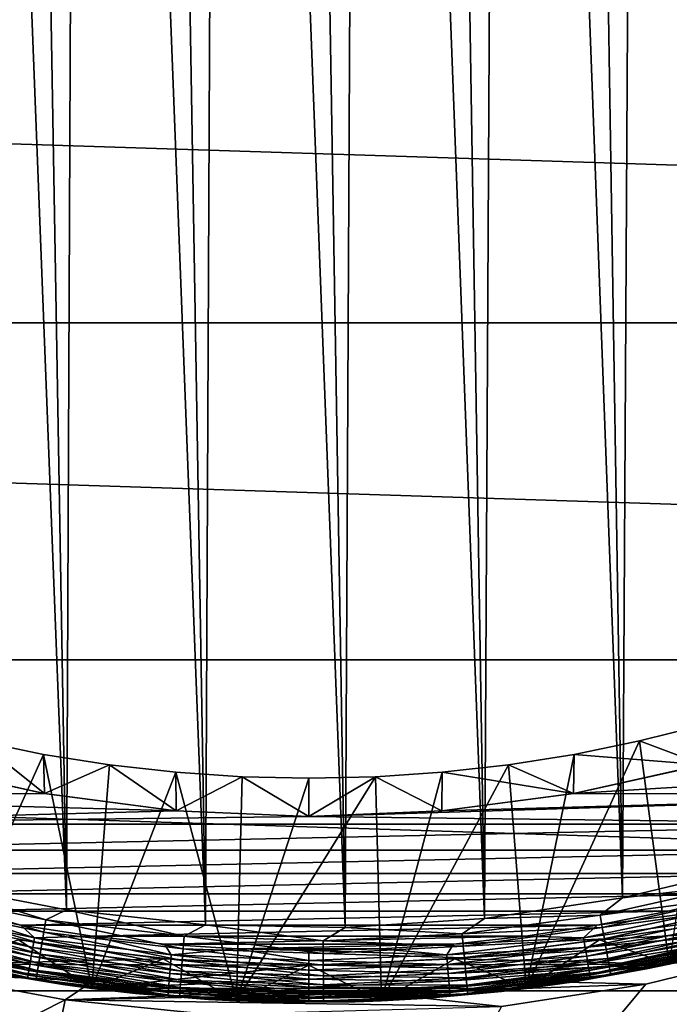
# Model space of a CAD drawing. Header units: metres. Extents: x -258 to 72, y -72 to 102.
# Tile 174 of 256: x -4 to 5, y -23 to -10. Entities that reach past the tile are written whole.
import ezdxf

# ---------------------------------------------------------------- set-up
doc = ezdxf.new("R2010")
doc.units = ezdxf.units.M
doc.layers.add('solid_FREESTAND_ASM_SW0005', color=7, linetype='CONTINUOUS')

msp = doc.modelspace()

# ---------------------------------------------------------------- linework, layer by layer
at = {"layer": 'solid_FREESTAND_ASM_SW0005'}
for points in [[(0.484723, -21.994659, 111.550003), (-0.242084, 21.998669, 111.550003), (-1.188876, 21.967854, 111.550003)], [(0.484723, -21.994659, 111.550003), (0.705141, 21.988697, 111.550003), (-0.242084, 21.998669, 111.550003)], [(-1.393259, -21.955837, 111.550003), (-2.133465, 21.896309, 111.550003), (-3.074097, 21.784166, 111.550003)], [(-1.393259, -21.955837, 111.550003), (-1.188876, 21.967854, 111.550003), (-2.133465, 21.896309, 111.550003)], [(-1.393259, -21.955837, 111.550003), (0.484723, -21.994659, 111.550003), (-1.188876, 21.967854, 111.550003)], [(0.484723, -21.994659, 111.550003), (2.359184, -21.87314, 111.550003), (0.705141, 21.988697, 111.550003)], [(2.359184, -21.87314, 111.550003), (1.651048, 21.937958, 111.550003), (0.705141, 21.988697, 111.550003)], [(2.359184, -21.87314, 111.550003), (2.593904, 21.846548, 111.550003), (1.651048, 21.937958, 111.550003)], [(-3.261135, -21.756952, 111.550003), (-3.074097, 21.784166, 111.550003), (-4.009043, 21.631634, 111.550003)], [(-3.261135, -21.756952, 111.550003), (-1.393259, -21.955837, 111.550003), (-3.074097, 21.784166, 111.550003)], [(2.359184, -21.87314, 111.550003), (4.21642, -21.592171, 111.550003), (2.593904, 21.846548, 111.550003)], [(4.21642, -21.592171, 111.550003), (3.531957, 21.714632, 111.550003), (2.593904, 21.846548, 111.550003)], [(-3.261135, -21.756952, 111.550003), (-4.009043, 21.631634, 111.550003), (-4.936567, 21.43899, 111.550003)], [(4.21642, -21.592171, 111.550003), (4.463442, 21.542461, 111.550003), (3.531957, 21.714632, 111.550003)], [(4.21642, -21.592171, 111.550003), (6.042919, -21.153797, 111.550003), (4.463442, 21.542461, 111.550003)], [(6.042919, -21.153797, 111.550003), (5.386652, 21.330353, 111.550003), (4.463442, 21.542461, 111.550003)], [(-5.105255, -21.399448, 111.550003), (-3.261135, -21.756952, 111.550003), (-4.936567, 21.43899, 111.550003)], [(71.163025, -13.859081, -887), (-71.163025, -13.859069, -887), (-71.904762, -9.271173, -887)], [(71.904762, -9.271183, -887), (71.163025, -13.859081, -887), (-71.904762, -9.271173, -887)], [(70.128845, -18.390072, -887), (-70.128853, -18.390057, -887), (-71.163025, -13.859069, -887)], [(71.163025, -13.859081, -887), (70.128845, -18.390072, -887), (-71.163025, -13.859069, -887)], [(68.806519, -22.845425, -887), (-68.806519, -22.845409, -887), (-70.128853, -18.390057, -887)], [(70.128845, -18.390072, -887), (68.806519, -22.845425, -887), (-70.128853, -18.390057, -887)], [(5.31657, -19.263948, 97.550003), (4.446834, -19.483103, 97.550003), (5.304603, -19.801798, 96.5)], [(4.845677, -22.483759, 97.550003), (4.446834, -19.483103, 97.550003), (5.31657, -19.263948, 97.550003)], [(-4.447136, -19.483034, 97.550003), (-5.304584, -19.801804, 96.5), (-3.558901, -20.188715, 96.5)], [(-4.845631, -22.483768, 97.550003), (-4.447136, -19.483034, 97.550003), (-3.568558, -19.662935, 97.550003)], [(-3.568558, -19.662935, 97.550003), (-4.447136, -19.483034, 97.550003), (-3.558901, -20.188715, 96.5)], [(2.921448, -22.813705, 97.550003), (3.568087, -19.663021, 97.550003), (4.446834, -19.483103, 97.550003)], [(2.921448, -22.813705, 97.550003), (4.446834, -19.483103, 97.550003), (4.845677, -22.483759, 97.550003)], [(4.446834, -19.483103, 97.550003), (3.568087, -19.663021, 97.550003), (5.304603, -19.801798, 96.5)], [(-4.845631, -22.483768, 97.550003), (-3.568558, -19.662935, 97.550003), (-2.921406, -22.813711, 97.550003)], [(-2.68264, -19.803259, 97.550003), (-3.568558, -19.662935, 97.550003), (-3.558901, -20.188715, 96.5)], [(-2.921406, -22.813711, 97.550003), (-3.568558, -19.662935, 97.550003), (-2.68264, -19.803259, 97.550003)], [(3.568087, -19.663021, 97.550003), (2.682301, -19.803305, 97.550003), (3.558949, -20.188707, 96.5)], [(2.921448, -22.813705, 97.550003), (2.682301, -19.803305, 97.550003), (3.568087, -19.663021, 97.550003)], [(3.568087, -19.663021, 97.550003), (3.558949, -20.188707, 96.5), (5.304603, -19.801798, 96.5)], [(-3.559968, -20.188526, 96), (-5.305926, -19.801443, 96), (-9.427508, -20.209206, 96)], [(-5.304584, -19.801804, 96.5), (-5.305926, -19.801443, 96), (-3.559968, -20.188526, 96)], [(-3.558901, -20.188715, 96.5), (-5.304584, -19.801804, 96.5), (-3.559968, -20.188526, 96)], [(-2.68264, -19.803259, 97.550003), (-3.558901, -20.188715, 96.5), (-1.78686, -20.421976, 96.5)], [(-2.921406, -22.813711, 97.550003), (-2.68264, -19.803259, 97.550003), (-1.791357, -19.903685, 97.550003)], [(-1.791357, -19.903685, 97.550003), (-2.68264, -19.803259, 97.550003), (-1.78686, -20.421976, 96.5)], [(0.976185, -22.979275, 97.550003), (1.791162, -19.903702, 97.550003), (2.682301, -19.803305, 97.550003)], [(0.976185, -22.979275, 97.550003), (2.682301, -19.803305, 97.550003), (2.921448, -22.813705, 97.550003)], [(2.682301, -19.803305, 97.550003), (1.791162, -19.903702, 97.550003), (3.558949, -20.188707, 96.5)], [(5.304603, -19.801798, 96.5), (3.558949, -20.188707, 96.5), (3.559657, -20.188581, 96)], [(3.559657, -20.188581, 96), (9.427584, -20.209171, 96), (10.300433, -19.778549, 96)], [(5.305921, -19.801445, 96), (3.559657, -20.188581, 96), (10.300433, -19.778549, 96)], [(5.304603, -19.801798, 96.5), (3.559657, -20.188581, 96), (5.305921, -19.801445, 96)], [(-2.921406, -22.813711, 97.550003), (-1.791357, -19.903685, 97.550003), (-0.976143, -22.979277, 97.550003)], [(-0.896617, -19.96401, 97.550003), (-1.791357, -19.903685, 97.550003), (-1.78686, -20.421976, 96.5)], [(-0.976143, -22.979277, 97.550003), (-1.791357, -19.903685, 97.550003), (-0.896617, -19.96401, 97.550003)], [(-0.896617, -19.96401, 97.550003), (-1.78686, -20.421976, 96.5), (0.000182, -20.5, 96.5)], [(-0.976143, -22.979277, 97.550003), (-0.896617, -19.96401, 97.550003), (-0.000151, -19.984135, 97.550003)], [(-0.976143, -22.979277, 97.550003), (-0.000151, -19.984135, 97.550003), (0.896401, -19.96402, 97.550003)], [(-0.976143, -22.979277, 97.550003), (0.896401, -19.96402, 97.550003), (0.976185, -22.979275, 97.550003)], [(-0.000151, -19.984135, 97.550003), (-0.896617, -19.96401, 97.550003), (0.000182, -20.5, 96.5)], [(0.896401, -19.96402, 97.550003), (-0.000151, -19.984135, 97.550003), (0.000182, -20.5, 96.5)], [(0.896401, -19.96402, 97.550003), (0.000182, -20.5, 96.5), (1.787148, -20.421951, 96.5)], [(1.791162, -19.903702, 97.550003), (0.896401, -19.96402, 97.550003), (1.787148, -20.421951, 96.5)], [(0.976185, -22.979275, 97.550003), (0.896401, -19.96402, 97.550003), (1.791162, -19.903702, 97.550003)], [(1.791162, -19.903702, 97.550003), (1.787148, -20.421951, 96.5), (3.558949, -20.188707, 96.5)], [(11.828444, -19.958155, -872), (3.057326, -31.589066, -872.117249), (4.9858, -32.78653, -872.140381)], [(11.828444, -19.958155, -872), (10.099659, -20.886284, -872), (3.057326, -31.589066, -872.117249)], [(-1.786581, -20.422001, 96), (-3.559968, -20.188526, 96), (-9.427508, -20.209206, 96)], [(-1.786581, -20.422001, 96), (-9.427508, -20.209206, 96), (-8.5367, -20.601328, 96)], [(-3.558901, -20.188715, 96.5), (-3.559968, -20.188526, 96), (-1.786581, -20.422001, 96)], [(-1.78686, -20.421976, 96.5), (-3.558901, -20.188715, 96.5), (-1.786581, -20.422001, 96)], [(-0.000061, -20.5, 96), (8.536777, -20.601295, 96), (9.427584, -20.209171, 96)], [(1.786587, -20.422001, 96), (-0.000061, -20.5, 96), (9.427584, -20.209171, 96)], [(3.559657, -20.188581, 96), (1.786587, -20.422001, 96), (9.427584, -20.209171, 96)], [(1.787148, -20.421951, 96.5), (1.786587, -20.422001, 96), (3.559657, -20.188581, 96)], [(3.558949, -20.188707, 96.5), (1.787148, -20.421951, 96.5), (3.559657, -20.188581, 96)], [(-0.000061, -20.5, 96), (-1.786581, -20.422001, 96), (-8.5367, -20.601328, 96)], [(-0.000061, -20.5, 96), (-8.5367, -20.601328, 96), (8.536777, -20.601295, 96)], [(-1.78686, -20.421976, 96.5), (-1.786581, -20.422001, 96), (-0.000061, -20.5, 96)], [(0.000182, -20.5, 96.5), (-1.78686, -20.421976, 96.5), (-0.000061, -20.5, 96)], [(0.000182, -20.5, 96.5), (-0.000061, -20.5, 96), (1.786587, -20.422001, 96)], [(1.787148, -20.421951, 96.5), (0.000182, -20.5, 96.5), (1.786587, -20.422001, 96)], [(8.536777, -20.601295, 96), (-8.5367, -20.601328, 96), (-7.62963, -20.954205, 96)], [(8.536777, -20.601295, 96), (-7.62963, -20.954205, 96), (7.629709, -20.954176, 96)], [(10.099659, -20.886284, -872), (8.298071, -21.665226, -872), (3.057326, -31.589066, -872.117249)], [(7.629709, -20.954176, 96), (-7.62963, -20.954205, 96), (-6.708026, -21.267164, 96)], [(7.629709, -20.954176, 96), (-6.708026, -21.267164, 96), (6.708107, -21.267139, 96)], [(5.741221, -21.417168, 111.534866), (6.042919, -21.153797, 111.550003), (4.21642, -21.592171, 111.550003)], [(6.708107, -21.267139, 96), (-6.708026, -21.267164, 96), (-5.773645, -21.539614, 96)], [(6.708107, -21.267139, 96), (-5.773645, -21.539614, 96), (5.773726, -21.539591, 96)], [(-3.539486, -21.889103, 111.534843), (-5.105255, -21.399448, 111.550003), (-5.373093, -21.51259, 111.534843)], [(-3.539486, -21.889103, 111.534843), (-3.261135, -21.756952, 111.550003), (-5.105255, -21.399448, 111.550003)], [(5.741221, -21.417168, 111.534866), (4.21642, -21.592171, 111.550003), (3.914356, -21.825108, 111.534859)], [(5.741221, -21.417168, 111.534866), (3.914356, -21.825108, 111.534859), (5.784863, -21.579971, 111.489738)], [(5.773726, -21.539591, 96), (-5.773645, -21.539614, 96), (-4.828265, -21.77103, 96)], [(-5.373093, -21.51259, 111.534843), (-5.413935, -21.676111, 111.4897), (-3.56639, -22.055489, 111.489708)], [(-3.539486, -21.889103, 111.534843), (-5.373093, -21.51259, 111.534843), (-3.56639, -22.055489, 111.489708)], [(5.773726, -21.539591, 96), (-4.828265, -21.77103, 96), (4.828347, -21.771013, 96)], [(3.914356, -21.825108, 111.534859), (4.21642, -21.592171, 111.550003), (2.359184, -21.87314, 111.550003)], [(3.914356, -21.825108, 111.534859), (3.944111, -21.991011, 111.489738), (5.784863, -21.579971, 111.489738)], [(5.784863, -21.579971, 111.489738), (3.944111, -21.991011, 111.489738), (5.82581, -21.732719, 111.416008)], [(5.773726, -21.539591, 96), (4.828347, -21.771013, 96), (5.507652, -21.749226, 95.98671)], [(-5.413935, -21.676111, 111.4897), (-5.452254, -21.829533, 111.415955), (-3.591633, -22.211596, 111.415962)], [(-3.56639, -22.055489, 111.489708), (-5.413935, -21.676111, 111.4897), (-3.591633, -22.211596, 111.415962)], [(8.298071, -21.665226, -872), (1.203989, -30.278297, -872.095032), (3.057326, -31.589066, -872.117249)], [(8.298071, -21.665226, -872), (6.437212, -22.289063, -872), (1.203989, -30.278297, -872.095032)], [(-3.714446, -22.259455, 95.946976), (-5.507652, -21.749226, 95.98671), (-5.539931, -21.876692, 95.946976)], [(-4.828265, -21.77103, 96), (-5.507652, -21.749226, 95.98671), (-3.692804, -22.129761, 95.98671)], [(-3.714446, -22.259455, 95.946976), (-3.692804, -22.129761, 95.98671), (-5.507652, -21.749226, 95.98671)], [(-5.452254, -21.829533, 111.415955), (-5.486884, -21.96818, 111.315842), (-3.614445, -22.352673, 111.315849)], [(-3.591633, -22.211596, 111.415962), (-5.452254, -21.829533, 111.415955), (-3.614445, -22.352673, 111.315849)], [(4.828347, -21.771013, 96), (-4.828265, -21.77103, 96), (-3.873686, -21.960976, 96)], [(-3.873686, -21.960976, 96), (-4.828265, -21.77103, 96), (-3.692804, -22.129761, 95.98671)], [(4.828347, -21.771013, 96), (-3.873686, -21.960976, 96), (3.873769, -21.960962, 96)], [(-1.680656, -22.109623, 111.534851), (-3.261135, -21.756952, 111.550003), (-3.539486, -21.889103, 111.534843)], [(-1.680656, -22.109623, 111.534851), (-1.393259, -21.955837, 111.550003), (-3.261135, -21.756952, 111.550003)], [(3.914356, -21.825108, 111.534859), (2.359184, -21.87314, 111.550003), (2.059592, -22.077509, 111.534859)], [(3.914356, -21.825108, 111.534859), (2.059592, -22.077509, 111.534859), (3.944111, -21.991011, 111.489738)], [(3.873769, -21.960962, 96), (3.692804, -22.129761, 95.98671), (5.507652, -21.749226, 95.98671)], [(5.539931, -21.876692, 95.946976), (5.507652, -21.749226, 95.98671), (3.692804, -22.129761, 95.98671)], [(4.828347, -21.771013, 96), (3.873769, -21.960962, 96), (5.507652, -21.749226, 95.98671)], [(5.823206, -21.733391, 56.700001), (5.82344, -21.733326, 57.5), (3.907092, -22.158171, 57.5)], [(4.845601, -22.483776, 57.5), (3.907092, -22.158171, 57.5), (5.82344, -21.733326, 57.5)], [(3.907343, -22.158125, 56.700001), (5.823206, -21.733391, 56.700001), (3.907092, -22.158171, 57.5)], [(6.734775, -21.99188, 56.700001), (5.823206, -21.733391, 56.700001), (3.907343, -22.158125, 56.700001)], [(3.944111, -21.991011, 111.489738), (3.972028, -22.146667, 111.416), (5.82581, -21.732719, 111.416008)], [(5.82581, -21.732719, 111.416008), (3.972028, -22.146667, 111.416), (5.862815, -21.870764, 111.31591)], [(6.734747, -21.99189, 57.5), (4.845601, -22.483776, 57.5), (5.82344, -21.733326, 57.5)], [(-5.539931, -21.876692, 95.946976), (-5.569683, -21.994181, 95.882332), (-3.734395, -22.379002, 95.882332)], [(-3.714446, -22.259455, 95.946976), (-5.539931, -21.876692, 95.946976), (-3.734395, -22.379002, 95.882332)], [(-5.486884, -21.96818, 111.315842), (-5.516769, -22.087833, 111.192413), (-3.634132, -22.474422, 111.192429)], [(-3.614445, -22.352673, 111.315849), (-5.486884, -21.96818, 111.315842), (-3.634132, -22.474422, 111.192429)], [(3.873769, -21.960962, 96), (-3.873686, -21.960976, 96), (-2.91173, -22.109087, 96)], [(-2.91173, -22.109087, 96), (-3.873686, -21.960976, 96), (-3.692804, -22.129761, 95.98671)], [(-3.539486, -21.889103, 111.534843), (-3.56639, -22.055489, 111.489708), (-1.693432, -22.277685, 111.489716)], [(-1.680656, -22.109623, 111.534851), (-3.539486, -21.889103, 111.534843), (-1.693432, -22.277685, 111.489716)], [(3.873769, -21.960962, 96), (-2.91173, -22.109087, 96), (2.911813, -22.109077, 96)], [(0.190147, -22.172573, 111.534851), (-1.393259, -21.955837, 111.550003), (-1.680656, -22.109623, 111.534851)], [(0.190147, -22.172573, 111.534851), (0.484723, -21.994659, 111.550003), (-1.393259, -21.955837, 111.550003)], [(2.059592, -22.077509, 111.534859), (2.359184, -21.87314, 111.550003), (0.484723, -21.994659, 111.550003)], [(3.873769, -21.960962, 96), (2.911813, -22.109077, 96), (3.692804, -22.129761, 95.98671)], [(5.539931, -21.876692, 95.946976), (3.692804, -22.129761, 95.98671), (3.714446, -22.259455, 95.946976)], [(5.539931, -21.876692, 95.946976), (3.714446, -22.259455, 95.946976), (5.569683, -21.994181, 95.882332)], [(3.972028, -22.146667, 111.416), (3.997258, -22.28734, 111.315903), (5.862815, -21.870764, 111.31591)], [(5.862815, -21.870764, 111.31591), (3.997258, -22.28734, 111.315903), (5.894752, -21.989901, 111.192497)], [(3.997258, -22.28734, 111.315903), (4.019032, -22.408743, 111.192482), (5.894752, -21.989901, 111.192497)], [(5.894752, -21.989901, 111.192497), (4.019032, -22.408743, 111.192482), (5.920648, -22.086504, 111.049522)], [(6.705752, -21.896185, -872), (6.705611, -21.896227, -799), (4.824536, -22.386019, -799)], [(4.824574, -22.386011, -872), (6.705752, -21.896185, -872), (4.824536, -22.386019, -799)], [(4.824536, -22.386019, -799), (6.705611, -21.896227, -799), (4.845604, -22.483774, -798.900024)], [(6.437212, -22.289063, -872), (6.705752, -21.896185, -872), (4.824574, -22.386011, -872)], [(6.705611, -21.896227, -799), (6.734893, -21.991844, -798.900024), (4.845604, -22.483774, -798.900024)], [(-5.595764, -22.097172, 95.795265), (-5.617168, -22.181696, 95.689125), (-3.766233, -22.569798, 95.689125)], [(-5.569683, -21.994181, 95.882332), (-5.595764, -22.097172, 95.795265), (-3.751882, -22.483793, 95.795265)], [(-3.751882, -22.483793, 95.795265), (-5.595764, -22.097172, 95.795265), (-3.766233, -22.569798, 95.689125)], [(-3.734395, -22.379002, 95.882332), (-5.569683, -21.994181, 95.882332), (-3.751882, -22.483793, 95.795265)], [(-5.516769, -22.087833, 111.192413), (-5.541001, -22.184853, 111.049423), (-3.650095, -22.573141, 111.049438)], [(-3.634132, -22.474422, 111.192429), (-5.516769, -22.087833, 111.192413), (-3.650095, -22.573141, 111.049438)], [(-2.91173, -22.109087, 96), (-3.692804, -22.129761, 95.98671), (-1.85273, -22.359125, 95.98671)], [(-3.56639, -22.055489, 111.489708), (-3.591633, -22.211596, 111.415962), (-1.705418, -22.435366, 111.41597)], [(-1.693432, -22.277685, 111.489716), (-3.56639, -22.055489, 111.489708), (-1.705418, -22.435366, 111.41597)], [(2.911813, -22.109077, 96), (-2.91173, -22.109087, 96), (-1.944226, -22.215082, 96)], [(-1.944226, -22.215082, 96), (-2.91173, -22.109087, 96), (-1.85273, -22.359125, 95.98671)], [(2.911813, -22.109077, 96), (-1.944226, -22.215082, 96), (1.94431, -22.215076, 96)], [(-1.680656, -22.109623, 111.534851), (-1.693432, -22.277685, 111.489716), (0.191592, -22.341116, 111.489723)], [(0.190147, -22.172573, 111.534851), (-1.680656, -22.109623, 111.534851), (0.191592, -22.341116, 111.489723)], [(2.059592, -22.077509, 111.534859), (0.484723, -21.994659, 111.550003), (0.190147, -22.172573, 111.534851)], [(2.059592, -22.077509, 111.534859), (0.190147, -22.172573, 111.534851), (2.075248, -22.245329, 111.489731)], [(2.911813, -22.109077, 96), (1.94431, -22.215076, 96), (3.692804, -22.129761, 95.98671)], [(6.734775, -21.99188, 56.700001), (3.907343, -22.158125, 56.700001), (1.960797, -22.4144, 56.700001)], [(4.845566, -22.48378, 56.700001), (6.734775, -21.99188, 56.700001), (1.960797, -22.4144, 56.700001)], [(2.059592, -22.077509, 111.534859), (2.075248, -22.245329, 111.489731), (3.944111, -21.991011, 111.489738)], [(3.944111, -21.991011, 111.489738), (2.075248, -22.245329, 111.489731), (3.972028, -22.146667, 111.416)], [(3.714446, -22.259455, 95.946976), (3.734395, -22.379002, 95.882332), (5.569683, -21.994181, 95.882332)], [(5.569683, -21.994181, 95.882332), (3.734395, -22.379002, 95.882332), (5.595764, -22.097172, 95.795265)], [(3.734395, -22.379002, 95.882332), (3.751882, -22.483793, 95.795265), (5.595764, -22.097172, 95.795265)], [(5.595764, -22.097172, 95.795265), (3.751882, -22.483793, 95.795265), (5.617168, -22.181696, 95.689125)], [(4.019032, -22.408743, 111.192482), (4.036687, -22.507185, 111.049507), (5.920648, -22.086504, 111.049522)], [(5.920648, -22.086504, 111.049522), (4.036687, -22.507185, 111.049507), (5.939715, -22.157633, 110.891335)], [(6.734893, -21.991844, -798.900024), (6.734775, -21.99188, 56.700001), (4.845566, -22.48378, 56.700001)], [(4.845604, -22.483774, -798.900024), (6.734893, -21.991844, -798.900024), (4.845566, -22.48378, 56.700001)], [(4.845612, -22.483772, 95.300003), (4.845601, -22.483776, 57.5), (6.734747, -21.99189, 57.5)], [(-5.633073, -22.244501, 95.568008), (-5.642864, -22.283167, 95.436562), (-3.783462, -22.673042, 95.436562)], [(-5.617168, -22.181696, 95.689125), (-5.633073, -22.244501, 95.568008), (-3.776897, -22.633701, 95.568008)], [(-3.776897, -22.633701, 95.568008), (-5.633073, -22.244501, 95.568008), (-3.783462, -22.673042, 95.436562)], [(-3.766233, -22.569798, 95.689125), (-5.617168, -22.181696, 95.689125), (-3.776897, -22.633701, 95.568008)], [(-5.541001, -22.184853, 111.049423), (-5.558841, -22.256279, 110.891228), (-3.661848, -22.645823, 110.891251)], [(-3.650095, -22.573141, 111.049438), (-5.541001, -22.184853, 111.049423), (-3.661848, -22.645823, 110.891251)], [(-2.921621, -22.813683, 57.5), (-4.845607, -22.483774, 57.5), (-3.907092, -22.158171, 57.5)], [(-4.845544, -22.483786, 56.700001), (-1.960837, -22.414396, 56.700001), (-3.907372, -22.158119, 56.700001)], [(-3.907372, -22.158119, 56.700001), (-1.960837, -22.414396, 56.700001), (-3.907092, -22.158171, 57.5)], [(-1.960837, -22.414396, 56.700001), (-1.961008, -22.414379, 57.5), (-3.907092, -22.158171, 57.5)], [(-2.921621, -22.813683, 57.5), (-3.907092, -22.158171, 57.5), (-1.961008, -22.414379, 57.5)], [(-1.863588, -22.490166, 95.946976), (-3.692804, -22.129761, 95.98671), (-3.714446, -22.259455, 95.946976)], [(-1.863588, -22.490166, 95.946976), (-1.85273, -22.359125, 95.98671), (-3.692804, -22.129761, 95.98671)], [(-3.591633, -22.211596, 111.415962), (-3.614445, -22.352673, 111.315849), (-1.71625, -22.577866, 111.315865)], [(-1.705418, -22.435366, 111.41597), (-3.591633, -22.211596, 111.415962), (-1.71625, -22.577866, 111.315865)], [(1.94431, -22.215076, 96), (-1.944226, -22.215082, 96), (-0.973018, -22.278761, 96)], [(-0.973018, -22.278761, 96), (-1.944226, -22.215082, 96), (-1.85273, -22.359125, 95.98671)], [(1.94431, -22.215076, 96), (-0.973018, -22.278761, 96), (0.973102, -22.278757, 96)], [(0.190147, -22.172573, 111.534851), (0.191592, -22.341116, 111.489723), (2.075248, -22.245329, 111.489731)], [(2.075248, -22.245329, 111.489731), (0.191592, -22.341116, 111.489723), (2.089937, -22.402784, 111.415993)], [(1.94431, -22.215076, 96), (0.973102, -22.278757, 96), (1.85273, -22.359125, 95.98671)], [(1.94431, -22.215076, 96), (1.85273, -22.359125, 95.98671), (3.692804, -22.129761, 95.98671)], [(3.714446, -22.259455, 95.946976), (3.692804, -22.129761, 95.98671), (1.85273, -22.359125, 95.98671)], [(1.960797, -22.4144, 56.700001), (3.907343, -22.158125, 56.700001), (1.961008, -22.414379, 57.5)], [(3.907343, -22.158125, 56.700001), (3.907092, -22.158171, 57.5), (1.961008, -22.414379, 57.5)], [(2.921614, -22.813684, 57.5), (1.961008, -22.414379, 57.5), (3.907092, -22.158171, 57.5)], [(2.075248, -22.245329, 111.489731), (2.089937, -22.402784, 111.415993), (3.972028, -22.146667, 111.416)], [(3.972028, -22.146667, 111.416), (2.089937, -22.402784, 111.415993), (3.997258, -22.28734, 111.315903)], [(4.845601, -22.483776, 57.5), (2.921614, -22.813684, 57.5), (3.907092, -22.158171, 57.5)], [(3.751882, -22.483793, 95.795265), (3.766233, -22.569798, 95.689125), (5.617168, -22.181696, 95.689125)], [(5.617168, -22.181696, 95.689125), (3.766233, -22.569798, 95.689125), (5.633073, -22.244501, 95.568008)], [(3.766233, -22.569798, 95.689125), (3.776897, -22.633701, 95.568008), (5.633073, -22.244501, 95.568008)], [(5.633073, -22.244501, 95.568008), (3.776897, -22.633701, 95.568008), (5.642864, -22.283167, 95.436562)], [(4.036687, -22.507185, 111.049507), (4.049687, -22.579664, 110.891319), (5.939715, -22.157633, 110.891335)], [(5.939715, -22.157633, 110.891335), (4.049687, -22.579664, 110.891319), (5.951373, -22.20112, 110.722763)], [(4.049687, -22.579664, 110.891319), (4.057634, -22.623978, 110.72274), (5.951373, -22.20112, 110.722763)], [(5.951373, -22.20112, 110.722763), (4.057634, -22.623978, 110.72274), (5.49971, -22.332783, 110.550003)], [(-3.783462, -22.673042, 95.436562), (-5.642864, -22.283167, 95.436562), (-4.845632, -22.483768, 95.300003)], [(-5.558841, -22.256279, 110.891228), (-5.569746, -22.299942, 110.722649), (-3.669032, -22.690252, 110.722664)], [(-3.669032, -22.690252, 110.722664), (-5.569746, -22.299942, 110.722649), (-4.284153, -22.597479, 110.550003)], [(-3.661848, -22.645823, 110.891251), (-5.558841, -22.256279, 110.891228), (-3.669032, -22.690252, 110.722664)], [(-5.209985, -22.607433, -872), (-2.908696, -22.714521, -872), (-4.824735, -22.385977, -872)], [(-4.824536, -22.386019, -799), (-2.908696, -22.714521, -799), (-4.845604, -22.483774, -798.900024)], [(-4.824735, -22.385977, -872), (-2.908696, -22.714521, -872), (-4.824536, -22.386019, -799)], [(-2.908696, -22.714521, -872), (-2.908696, -22.714521, -799), (-4.824536, -22.386019, -799)], [(-3.734395, -22.379002, 95.882332), (-3.751882, -22.483793, 95.795265), (-1.88237, -22.716827, 95.795265)], [(-3.714446, -22.259455, 95.946976), (-3.734395, -22.379002, 95.882332), (-1.873597, -22.610949, 95.882332)], [(-1.873597, -22.610949, 95.882332), (-3.734395, -22.379002, 95.882332), (-1.88237, -22.716827, 95.795265)], [(-1.863588, -22.490166, 95.946976), (-3.714446, -22.259455, 95.946976), (-1.873597, -22.610949, 95.882332)], [(-3.614445, -22.352673, 111.315849), (-3.634132, -22.474422, 111.192429), (-1.725598, -22.700846, 111.192436)], [(-1.71625, -22.577866, 111.315865), (-3.614445, -22.352673, 111.315849), (-1.725598, -22.700846, 111.192436)], [(0, -22.567244, 95.946976), (-1.85273, -22.359125, 95.98671), (-1.863588, -22.490166, 95.946976)], [(-0.973018, -22.278761, 96), (-1.85273, -22.359125, 95.98671), (0, -22.435755, 95.98671)], [(0, -22.567244, 95.946976), (0, -22.435755, 95.98671), (-1.85273, -22.359125, 95.98671)], [(-1.693432, -22.277685, 111.489716), (-1.705418, -22.435366, 111.41597), (0.192948, -22.499247, 111.415985)], [(0.191592, -22.341116, 111.489723), (-1.693432, -22.277685, 111.489716), (0.192948, -22.499247, 111.415985)], [(0.973102, -22.278757, 96), (-0.973018, -22.278761, 96), (0.000042, -22.299997, 96)], [(0.000042, -22.299997, 96), (-0.973018, -22.278761, 96), (0, -22.435755, 95.98671)], [(6.437212, -22.289063, -872), (-0.567562, -28.858923, -872.07373), (1.203989, -30.278297, -872.095032)], [(6.437212, -22.289063, -872), (4.530324, -22.753378, -872), (-0.567562, -28.858923, -872.07373)], [(0.000042, -22.299997, 96), (0, -22.435755, 95.98671), (1.85273, -22.359125, 95.98671)], [(1.863588, -22.490166, 95.946976), (1.85273, -22.359125, 95.98671), (0, -22.435755, 95.98671)], [(0.973102, -22.278757, 96), (0.000042, -22.299997, 96), (1.85273, -22.359125, 95.98671)], [(0.191592, -22.341116, 111.489723), (0.192948, -22.499247, 111.415985), (2.089937, -22.402784, 111.415993)], [(3.714446, -22.259455, 95.946976), (1.85273, -22.359125, 95.98671), (1.863588, -22.490166, 95.946976)], [(3.714446, -22.259455, 95.946976), (1.863588, -22.490166, 95.946976), (3.734395, -22.379002, 95.882332)], [(1.863588, -22.490166, 95.946976), (1.873597, -22.610949, 95.882332), (3.734395, -22.379002, 95.882332)], [(3.734395, -22.379002, 95.882332), (1.873597, -22.610949, 95.882332), (3.751882, -22.483793, 95.795265)], [(2.089937, -22.402784, 111.415993), (2.103212, -22.545082, 111.315887), (3.997258, -22.28734, 111.315903)], [(3.997258, -22.28734, 111.315903), (2.103212, -22.545082, 111.315887), (4.019032, -22.408743, 111.192482)], [(6.437212, -22.289063, -872), (4.824574, -22.386011, -872), (2.908569, -22.714539, -872)], [(6.437212, -22.289063, -872), (2.908569, -22.714539, -872), (4.530324, -22.753378, -872)], [(2.908569, -22.714539, -872), (4.824574, -22.386011, -872), (2.908696, -22.714521, -799)], [(4.824574, -22.386011, -872), (4.824536, -22.386019, -799), (2.908696, -22.714521, -799)], [(2.908696, -22.714521, -799), (4.824536, -22.386019, -799), (2.921398, -22.813711, -798.900024)], [(4.824536, -22.386019, -799), (4.845604, -22.483774, -798.900024), (2.921398, -22.813711, -798.900024)], [(3.776897, -22.633701, 95.568008), (3.783462, -22.673042, 95.436562), (5.642864, -22.283167, 95.436562)], [(5.642864, -22.283167, 95.436562), (3.783462, -22.673042, 95.436562), (4.845612, -22.483772, 95.300003)], [(4.057634, -22.623978, 110.72274), (4.537275, -22.548018, 110.550003), (5.49971, -22.332783, 110.550003)], [(4.845677, -22.483759, 97.550003), (5.49971, -22.332783, 110.550003), (4.537275, -22.548018, 110.550003)], [(-4.845632, -22.483768, 95.300003), (-4.845607, -22.483774, 57.5), (-2.921621, -22.813683, 57.5)], [(-2.921419, -22.813709, 95.300003), (-4.845632, -22.483768, 95.300003), (-2.921621, -22.813683, 57.5)], [(-3.783462, -22.673042, 95.436562), (-4.845632, -22.483768, 95.300003), (-2.921419, -22.813709, 95.300003)], [(-4.845631, -22.483768, 97.550003), (-2.921406, -22.813711, 97.550003), (-4.284153, -22.597479, 110.550003)], [(-4.845604, -22.483774, -798.900024), (-2.921398, -22.813711, -798.900024), (-4.845544, -22.483786, 56.700001)], [(-2.908696, -22.714521, -799), (-2.921398, -22.813711, -798.900024), (-4.845604, -22.483774, -798.900024)], [(-4.845544, -22.483786, 56.700001), (-0.000013, -22.5, 56.700001), (-1.960837, -22.414396, 56.700001)], [(-4.845544, -22.483786, 56.700001), (-2.921526, -22.813698, 56.700001), (-0.000013, -22.5, 56.700001)], [(-2.921398, -22.813711, -798.900024), (-2.921526, -22.813698, 56.700001), (-4.845544, -22.483786, 56.700001)], [(-3.751882, -22.483793, 95.795265), (-3.766233, -22.569798, 95.689125), (-1.88957, -22.803722, 95.689125)], [(-1.88237, -22.716827, 95.795265), (-3.751882, -22.483793, 95.795265), (-1.88957, -22.803722, 95.689125)], [(-3.634132, -22.474422, 111.192429), (-3.650095, -22.573141, 111.049438), (-1.733178, -22.80056, 111.049454)], [(-1.725598, -22.700846, 111.192436), (-3.634132, -22.474422, 111.192429), (-1.733178, -22.80056, 111.049454)], [(-0.975912, -22.979286, 57.5), (-2.921621, -22.813683, 57.5), (-1.961008, -22.414379, 57.5)], [(-2.921526, -22.813698, 56.700001), (4.845566, -22.48378, 56.700001), (-0.000013, -22.5, 56.700001)], [(-2.921526, -22.813698, 56.700001), (2.921556, -22.813694, 56.700001), (4.845566, -22.48378, 56.700001)], [(-0.000013, -22.5, 56.700001), (0, -22.499998, 57.5), (-1.961008, -22.414379, 57.5)], [(-0.975912, -22.979286, 57.5), (-1.961008, -22.414379, 57.5), (0, -22.499998, 57.5)], [(-1.960837, -22.414396, 56.700001), (-0.000013, -22.5, 56.700001), (-1.961008, -22.414379, 57.5)], [(-1.863588, -22.490166, 95.946976), (-1.873597, -22.610949, 95.882332), (0, -22.688442, 95.882332)], [(0, -22.567244, 95.946976), (-1.863588, -22.490166, 95.946976), (0, -22.688442, 95.882332)], [(-1.705418, -22.435366, 111.41597), (-1.71625, -22.577866, 111.315865), (0.194174, -22.642155, 111.31588)], [(0.192948, -22.499247, 111.415985), (-1.705418, -22.435366, 111.41597), (0.194174, -22.642155, 111.31588)], [(0.97591, -22.979286, 57.5), (-0.975912, -22.979286, 57.5), (0, -22.499998, 57.5)], [(-0.000013, -22.5, 56.700001), (1.960797, -22.4144, 56.700001), (0, -22.499998, 57.5)], [(4.845566, -22.48378, 56.700001), (1.960797, -22.4144, 56.700001), (-0.000013, -22.5, 56.700001)], [(1.960797, -22.4144, 56.700001), (1.961008, -22.414379, 57.5), (0, -22.499998, 57.5)], [(0.97591, -22.979286, 57.5), (0, -22.499998, 57.5), (1.961008, -22.414379, 57.5)], [(1.863588, -22.490166, 95.946976), (0, -22.435755, 95.98671), (0, -22.567244, 95.946976)], [(1.863588, -22.490166, 95.946976), (0, -22.567244, 95.946976), (1.873597, -22.610949, 95.882332)], [(2.089937, -22.402784, 111.415993), (0.192948, -22.499247, 111.415985), (2.103212, -22.545082, 111.315887)], [(0.192948, -22.499247, 111.415985), (0.194174, -22.642155, 111.31588), (2.103212, -22.545082, 111.315887)], [(2.921614, -22.813684, 57.5), (0.97591, -22.979286, 57.5), (1.961008, -22.414379, 57.5)], [(1.873597, -22.610949, 95.882332), (1.88237, -22.716827, 95.795265), (3.751882, -22.483793, 95.795265)], [(3.751882, -22.483793, 95.795265), (1.88237, -22.716827, 95.795265), (3.766233, -22.569798, 95.689125)], [(2.103212, -22.545082, 111.315887), (2.114668, -22.667889, 111.192467), (4.019032, -22.408743, 111.192482)], [(4.019032, -22.408743, 111.192482), (2.114668, -22.667889, 111.192467), (4.036687, -22.507185, 111.049507)], [(2.114668, -22.667889, 111.192467), (2.123957, -22.767464, 111.049492), (4.036687, -22.507185, 111.049507)], [(4.036687, -22.507185, 111.049507), (2.123957, -22.767464, 111.049492), (4.049687, -22.579664, 110.891319)], [(2.921398, -22.813711, -798.900024), (4.845604, -22.483774, -798.900024), (2.921556, -22.813694, 56.700001)], [(4.845612, -22.483772, 95.300003), (2.921399, -22.813711, 95.300003), (4.845601, -22.483776, 57.5)], [(3.783462, -22.673042, 95.436562), (2.921399, -22.813711, 95.300003), (4.845612, -22.483772, 95.300003)], [(2.921399, -22.813711, 95.300003), (2.921614, -22.813684, 57.5), (4.845601, -22.483776, 57.5)], [(2.921448, -22.813705, 97.550003), (4.845677, -22.483759, 97.550003), (3.566499, -22.721798, 110.550003)], [(4.845604, -22.483774, -798.900024), (4.845566, -22.48378, 56.700001), (2.921556, -22.813694, 56.700001)], [(4.845677, -22.483759, 97.550003), (4.537275, -22.548018, 110.550003), (3.566499, -22.721798, 110.550003)], [(-3.281111, -22.966808, -872), (-5.209985, -22.607433, -872), (-5.329558, -24.001921, -872.016541)], [(-3.281111, -22.966808, -872), (-2.908696, -22.714521, -872), (-5.209985, -22.607433, -872)], [(-3.669032, -22.690252, 110.722664), (-4.284153, -22.597479, 110.550003), (-3.311489, -22.760361, 110.550003)], [(-2.921406, -22.813711, 97.550003), (-3.311489, -22.760361, 110.550003), (-4.284153, -22.597479, 110.550003)], [(-3.776897, -22.633701, 95.568008), (-3.783462, -22.673042, 95.436562), (-1.898214, -22.908039, 95.436562)], [(-3.766233, -22.569798, 95.689125), (-3.776897, -22.633701, 95.568008), (-1.89492, -22.868288, 95.568008)], [(-1.89492, -22.868288, 95.568008), (-3.776897, -22.633701, 95.568008), (-1.898214, -22.908039, 95.436562)], [(-1.88957, -22.803722, 95.689125), (-3.766233, -22.569798, 95.689125), (-1.89492, -22.868288, 95.568008)], [(-3.661848, -22.645823, 110.891251), (-3.669032, -22.690252, 110.722664), (-1.74217, -22.918858, 110.722687)], [(-3.650095, -22.573141, 111.049438), (-3.661848, -22.645823, 110.891251), (-1.738759, -22.873976, 110.891266)], [(-1.738759, -22.873976, 110.891266), (-3.661848, -22.645823, 110.891251), (-1.74217, -22.918858, 110.722687)], [(-1.733178, -22.80056, 111.049454), (-3.650095, -22.573141, 111.049438), (-1.738759, -22.873976, 110.891266)], [(-1.873597, -22.610949, 95.882332), (-1.88237, -22.716827, 95.795265), (0, -22.794683, 95.795265)], [(0, -22.688442, 95.882332), (-1.873597, -22.610949, 95.882332), (0, -22.794683, 95.795265)], [(-1.71625, -22.577866, 111.315865), (-1.725598, -22.700846, 111.192436), (0.195232, -22.765488, 111.192451)], [(0.194174, -22.642155, 111.31588), (-1.71625, -22.577866, 111.315865), (0.195232, -22.765488, 111.192451)], [(0, -22.567244, 95.946976), (0, -22.688442, 95.882332), (1.873597, -22.610949, 95.882332)], [(1.873597, -22.610949, 95.882332), (0, -22.688442, 95.882332), (1.88237, -22.716827, 95.795265)], [(2.103212, -22.545082, 111.315887), (0.194174, -22.642155, 111.31588), (2.114668, -22.667889, 111.192467)], [(0.194174, -22.642155, 111.31588), (0.195232, -22.765488, 111.192451), (2.114668, -22.667889, 111.192467)], [(1.88237, -22.716827, 95.795265), (1.88957, -22.803722, 95.689125), (3.766233, -22.569798, 95.689125)], [(3.766233, -22.569798, 95.689125), (1.88957, -22.803722, 95.689125), (3.776897, -22.633701, 95.568008)], [(1.88957, -22.803722, 95.689125), (1.89492, -22.868288, 95.568008), (3.776897, -22.633701, 95.568008)], [(3.776897, -22.633701, 95.568008), (1.89492, -22.868288, 95.568008), (3.783462, -22.673042, 95.436562)], [(2.123957, -22.767464, 111.049492), (2.130797, -22.840778, 110.891304), (4.049687, -22.579664, 110.891319)], [(4.049687, -22.579664, 110.891319), (2.130797, -22.840778, 110.891304), (4.057634, -22.623978, 110.72274)], [(2.130797, -22.840778, 110.891304), (2.134978, -22.885601, 110.722725), (4.057634, -22.623978, 110.72274)], [(4.057634, -22.623978, 110.72274), (2.134978, -22.885601, 110.722725), (3.566499, -22.721798, 110.550003)], [(4.057634, -22.623978, 110.72274), (3.566499, -22.721798, 110.550003), (4.537275, -22.548018, 110.550003)], [(-1.898214, -22.908039, 95.436562), (-3.783462, -22.673042, 95.436562), (-2.921419, -22.813709, 95.300003)], [(-3.669032, -22.690252, 110.722664), (-3.311489, -22.760361, 110.550003), (-2.332736, -22.881397, 110.550003)], [(-1.74217, -22.918858, 110.722687), (-3.669032, -22.690252, 110.722664), (-2.332736, -22.881397, 110.550003)], [(-2.921406, -22.813711, 97.550003), (-2.332736, -22.881397, 110.550003), (-3.311489, -22.760361, 110.550003)], [(-3.281111, -22.966808, -872), (-0.971848, -22.879368, -872), (-2.908696, -22.714521, -872)], [(-2.908696, -22.714521, -799), (-0.971896, -22.879366, -799), (-2.921398, -22.813711, -798.900024)], [(-0.971848, -22.879368, -872), (-0.971896, -22.879366, -799), (-2.908696, -22.714521, -799)], [(-2.908696, -22.714521, -872), (-0.971848, -22.879368, -872), (-2.908696, -22.714521, -799)], [(-1.88237, -22.716827, 95.795265), (-1.88957, -22.803722, 95.689125), (0, -22.881876, 95.689125)], [(0, -22.794683, 95.795265), (-1.88237, -22.716827, 95.795265), (0, -22.881876, 95.689125)], [(-1.725598, -22.700846, 111.192436), (-1.733178, -22.80056, 111.049454), (0.196089, -22.86549, 111.049469)], [(0.195232, -22.765488, 111.192451), (-1.725598, -22.700846, 111.192436), (0.196089, -22.86549, 111.049469)], [(4.530324, -22.753378, -872), (2.591121, -23.05485, -872), (-0.567562, -28.858923, -872.07373)], [(0, -22.688442, 95.882332), (0, -22.794683, 95.795265), (1.88237, -22.716827, 95.795265)], [(1.88237, -22.716827, 95.795265), (0, -22.794683, 95.795265), (1.88957, -22.803722, 95.689125)], [(2.114668, -22.667889, 111.192467), (0.195232, -22.765488, 111.192451), (2.123957, -22.767464, 111.049492)], [(0.195232, -22.765488, 111.192451), (0.196089, -22.86549, 111.049469), (2.123957, -22.767464, 111.049492)], [(2.123957, -22.767464, 111.049492), (0.196089, -22.86549, 111.049469), (2.130797, -22.840778, 110.891304)], [(0.971832, -22.87937, -872), (2.908569, -22.714539, -872), (0.971896, -22.879366, -799)], [(4.530324, -22.753378, -872), (2.908569, -22.714539, -872), (0.971832, -22.87937, -872)], [(4.530324, -22.753378, -872), (0.971832, -22.87937, -872), (2.591121, -23.05485, -872)], [(0.971896, -22.879366, -799), (2.908696, -22.714521, -799), (0.97614, -22.979277, -798.900024)], [(2.908569, -22.714539, -872), (2.908696, -22.714521, -799), (0.971896, -22.879366, -799)], [(2.908696, -22.714521, -799), (2.921398, -22.813711, -798.900024), (0.97614, -22.979277, -798.900024)], [(1.89492, -22.868288, 95.568008), (1.898214, -22.908039, 95.436562), (3.783462, -22.673042, 95.436562)], [(3.783462, -22.673042, 95.436562), (1.898214, -22.908039, 95.436562), (2.921399, -22.813711, 95.300003)], [(2.134978, -22.885601, 110.722725), (2.589164, -22.853802, 110.550003), (3.566499, -22.721798, 110.550003)], [(2.921448, -22.813705, 97.550003), (3.566499, -22.721798, 110.550003), (2.589164, -22.853802, 110.550003)], [(67.201431, -27.20694, -887), (-67.201439, -27.206923, -887), (-68.806519, -22.845409, -887)], [(68.806519, -22.845425, -887), (67.201431, -27.20694, -887), (-68.806519, -22.845409, -887)], [(-3.281111, -22.966808, -872), (0.971832, -22.87937, -872), (-0.971848, -22.879368, -872)], [(2.591121, -23.05485, -872), (0.971832, -22.87937, -872), (-3.281111, -22.966808, -872)], [(-2.921419, -22.813709, 95.300003), (-2.921621, -22.813683, 57.5), (-0.975912, -22.979286, 57.5)], [(-2.921526, -22.813698, 56.700001), (-0.97591, -22.97928, 56.700001), (2.921556, -22.813694, 56.700001)], [(-0.97614, -22.979277, -798.900024), (-0.97591, -22.97928, 56.700001), (-2.921526, -22.813698, 56.700001)], [(-2.921398, -22.813711, -798.900024), (-0.97614, -22.979277, -798.900024), (-2.921526, -22.813698, 56.700001)], [(-0.976158, -22.979277, 95.300003), (-2.921419, -22.813709, 95.300003), (-0.975912, -22.979286, 57.5)], [(-1.898214, -22.908039, 95.436562), (-2.921419, -22.813709, 95.300003), (-0.976158, -22.979277, 95.300003)], [(-2.921406, -22.813711, 97.550003), (-0.976143, -22.979277, 97.550003), (-2.332736, -22.881397, 110.550003)], [(-0.971896, -22.879366, -799), (-0.97614, -22.979277, -798.900024), (-2.921398, -22.813711, -798.900024)], [(-1.74217, -22.918858, 110.722687), (-2.332736, -22.881397, 110.550003), (-1.349695, -22.960363, 110.550003)], [(-0.976143, -22.979277, 97.550003), (-1.349695, -22.960363, 110.550003), (-2.332736, -22.881397, 110.550003)], [(-1.89492, -22.868288, 95.568008), (-1.898214, -22.908039, 95.436562), (0, -22.986549, 95.436562)], [(0, -22.986549, 95.436562), (-1.898214, -22.908039, 95.436562), (-0.976158, -22.979277, 95.300003)], [(-1.88957, -22.803722, 95.689125), (-1.89492, -22.868288, 95.568008), (0, -22.946663, 95.568008)], [(0, -22.946663, 95.568008), (-1.89492, -22.868288, 95.568008), (0, -22.986549, 95.436562)], [(0, -22.881876, 95.689125), (-1.88957, -22.803722, 95.689125), (0, -22.946663, 95.568008)], [(-1.738759, -22.873976, 110.891266), (-1.74217, -22.918858, 110.722687), (0.197107, -22.984129, 110.722702)], [(-1.733178, -22.80056, 111.049454), (-1.738759, -22.873976, 110.891266), (0.196721, -22.939117, 110.891281)], [(0.196721, -22.939117, 110.891281), (-1.738759, -22.873976, 110.891266), (0.197107, -22.984129, 110.722702)], [(0.196089, -22.86549, 111.049469), (-1.733178, -22.80056, 111.049454), (0.196721, -22.939117, 110.891281)], [(0.971896, -22.879366, -799), (0.97614, -22.979277, -798.900024), (-0.97614, -22.979277, -798.900024)], [(-0.971896, -22.879366, -799), (0.971896, -22.879366, -799), (-0.97614, -22.979277, -798.900024)], [(-0.97591, -22.97928, 56.700001), (0.975936, -22.97928, 56.700001), (2.921556, -22.813694, 56.700001)], [(0.971832, -22.87937, -872), (0.971896, -22.879366, -799), (-0.971896, -22.879366, -799)], [(-0.971848, -22.879368, -872), (0.971832, -22.87937, -872), (-0.971896, -22.879366, -799)], [(0, -22.794683, 95.795265), (0, -22.881876, 95.689125), (1.88957, -22.803722, 95.689125)], [(1.88957, -22.803722, 95.689125), (0, -22.881876, 95.689125), (1.89492, -22.868288, 95.568008)], [(1.89492, -22.868288, 95.568008), (0, -22.946663, 95.568008), (1.898214, -22.908039, 95.436562)], [(0, -22.881876, 95.689125), (0, -22.946663, 95.568008), (1.89492, -22.868288, 95.568008)], [(1.898214, -22.908039, 95.436562), (0, -22.986549, 95.436562), (0.976137, -22.979277, 95.300003)], [(0, -22.946663, 95.568008), (0, -22.986549, 95.436562), (1.898214, -22.908039, 95.436562)], [(0.196089, -22.86549, 111.049469), (0.196721, -22.939117, 110.891281), (2.130797, -22.840778, 110.891304)], [(2.130797, -22.840778, 110.891304), (0.196721, -22.939117, 110.891281), (2.134978, -22.885601, 110.722725)], [(0.196721, -22.939117, 110.891281), (0.197107, -22.984129, 110.722702), (2.134978, -22.885601, 110.722725)], [(2.134978, -22.885601, 110.722725), (0.197107, -22.984129, 110.722702), (1.60707, -22.943787, 110.550003)], [(0.976137, -22.979277, 95.300003), (0.97591, -22.979286, 57.5), (2.921614, -22.813684, 57.5)], [(2.921398, -22.813711, -798.900024), (2.921556, -22.813694, 56.700001), (0.975936, -22.97928, 56.700001)], [(0.97614, -22.979277, -798.900024), (2.921398, -22.813711, -798.900024), (0.975936, -22.97928, 56.700001)], [(2.921399, -22.813711, 95.300003), (0.976137, -22.979277, 95.300003), (2.921614, -22.813684, 57.5)], [(1.898214, -22.908039, 95.436562), (0.976137, -22.979277, 95.300003), (2.921399, -22.813711, 95.300003)], [(0.976185, -22.979275, 97.550003), (2.921448, -22.813705, 97.550003), (1.60707, -22.943787, 110.550003)], [(2.921448, -22.813705, 97.550003), (2.589164, -22.853802, 110.550003), (1.60707, -22.943787, 110.550003)], [(2.134978, -22.885601, 110.722725), (1.60707, -22.943787, 110.550003), (2.589164, -22.853802, 110.550003)], [(-3.281111, -22.966808, -872), (-5.329558, -24.001921, -872.016541), (-3.840204, -25.715097, -872.034424)], [(-1.328617, -23.161924, -872), (-3.281111, -22.966808, -872), (-3.840204, -25.715097, -872.034424)], [(2.591121, -23.05485, -872), (-3.281111, -22.966808, -872), (-1.328617, -23.161924, -872)], [(-1.74217, -22.918858, 110.722687), (-1.349695, -22.960363, 110.550003), (-0.364171, -22.997116, 110.550003)], [(0.197107, -22.984129, 110.722702), (-1.74217, -22.918858, 110.722687), (-0.364171, -22.997116, 110.550003)], [(-0.976143, -22.979277, 97.550003), (-0.364171, -22.997116, 110.550003), (-1.349695, -22.960363, 110.550003)], [(-0.976158, -22.979277, 95.300003), (-0.975912, -22.979286, 57.5), (0.97591, -22.979286, 57.5)], [(0.976137, -22.979277, 95.300003), (-0.976158, -22.979277, 95.300003), (0.97591, -22.979286, 57.5)], [(0, -22.986549, 95.436562), (-0.976158, -22.979277, 95.300003), (0.976137, -22.979277, 95.300003)], [(-0.976143, -22.979277, 97.550003), (0.976185, -22.979275, 97.550003), (-0.364171, -22.997116, 110.550003)], [(-0.97614, -22.979277, -798.900024), (0.97614, -22.979277, -798.900024), (-0.97591, -22.97928, 56.700001)], [(0.97614, -22.979277, -798.900024), (0.975936, -22.97928, 56.700001), (-0.97591, -22.97928, 56.700001)], [(0.976185, -22.979275, 97.550003), (0.622021, -22.991587, 110.550003), (-0.364171, -22.997116, 110.550003)], [(0.197107, -22.984129, 110.722702), (-0.364171, -22.997116, 110.550003), (0.622021, -22.991587, 110.550003)], [(0.197107, -22.984129, 110.722702), (0.622021, -22.991587, 110.550003), (1.60707, -22.943787, 110.550003)], [(0.976185, -22.979275, 97.550003), (1.60707, -22.943787, 110.550003), (0.622021, -22.991587, 110.550003)]]:
    msp.add_3dface(points, dxfattribs=at)

doc.saveas('drawing.dxf')
